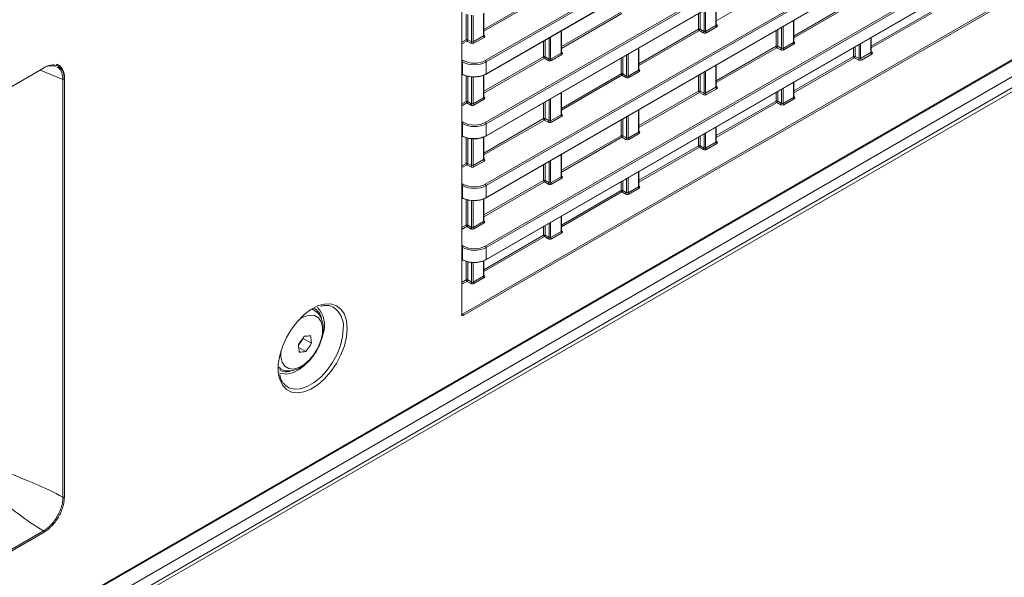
# Model space of a CAD drawing. Header units: millimetres. Extents: x 0 to 1118, y 0 to 864.
# Tile 214 of 235: x 953 to 997, y 575 to 600. Entities that reach past the tile are written whole.
import ezdxf

# ---------------------------------------------------------------- set-up
doc = ezdxf.new("R2010")
doc.units = ezdxf.units.MM

msp = doc.modelspace()

# ---------------------------------------------------------------- linework, layer by layer
at = {"color": 9, "linetype": 'Continuous', "lineweight": 0}
for p, q in [((972.402, 586.544), (972.402, 637.495)), ((893.391, 538.123), (1038.861, 622.101)), ((894.027, 537.737), (1038.401, 621.082)), ((893.924, 537.014), (1038.297, 620.359)), ((894.027, 537.242), (1038.401, 620.588)), ((973.453, 597.843), (995.42, 610.524)), ((995.455, 610.464), (973.488, 597.782)), ((973.488, 597.25), (995.455, 609.931)), ((973.453, 595.091), (995.42, 607.773)), ((995.455, 607.712), (973.488, 595.031)), ((973.488, 594.498), (995.455, 607.18)), ((973.453, 592.34), (995.42, 605.021)), ((995.455, 604.96), (973.488, 592.279)), ((973.488, 591.747), (995.455, 604.428)), ((973.453, 589.588), (995.42, 602.269)), ((995.455, 602.208), (973.488, 589.527)), ((973.488, 588.995), (995.455, 601.676)), ((986.424, 601.169), (983.73, 599.613)), ((973.389, 599.228), (976.048, 600.763)), ((976.083, 600.702), (973.389, 599.147)), ((972.438, 586.564), (996.436, 600.418)), ((996.47, 600.357), (972.472, 586.503)), ((983.185, 599.14), (983.185, 600.079)), ((983.255, 600.12), (983.255, 599.139)), ((983.715, 599.405), (983.715, 600.386)), ((987.177, 598.933), (989.837, 600.468)), ((989.871, 600.407), (987.177, 598.852)), ((972.601, 598.773), (972.601, 599.912)), ((972.671, 599.892), (972.671, 598.773)), ((972.843, 598.674), (972.843, 599.864)), ((972.913, 599.86), (972.913, 598.673)), ((973.374, 598.939), (973.374, 599.942)), ((976.836, 598.466), (979.495, 600.001)), ((979.53, 599.94), (976.836, 598.385)), ((982.942, 599.239), (982.942, 599.939)), ((983.012, 599.98), (983.012, 599.24)), ((990.624, 598.485), (993.284, 600.02)), ((993.318, 599.959), (990.624, 598.404)), ((980.283, 597.704), (982.942, 599.239)), ((983.012, 599.24), (983.185, 599.14)), ((983.255, 599.139), (983.715, 599.405)), ((983.75, 599.345), (983.289, 599.079)), ((983.73, 599.44), (983.751, 599.427)), ((986.46, 599.218), (986.46, 598.478)), ((986.632, 598.379), (986.632, 599.317)), ((986.702, 599.358), (986.702, 598.378)), ((987.163, 598.644), (987.163, 599.624)), ((972.416, 598.666), (972.601, 598.773)), ((972.671, 598.773), (972.843, 598.674)), ((972.913, 598.673), (973.374, 598.939)), ((973.409, 598.878), (972.948, 598.612)), ((973.389, 598.974), (973.41, 598.96)), ((976.29, 597.912), (976.29, 598.851)), ((976.36, 598.891), (976.36, 597.911)), ((976.821, 598.177), (976.821, 599.157)), ((982.977, 599.179), (980.283, 597.623)), ((983.149, 599.079), (982.977, 599.179)), ((986.389, 598.478), (986.389, 599.178)), ((990.61, 598.196), (990.61, 598.862)), ((972.636, 598.712), (972.416, 598.586)), ((972.808, 598.613), (972.636, 598.712)), ((976.048, 598.011), (976.048, 598.711)), ((976.118, 598.752), (976.118, 598.012)), ((980.268, 597.415), (980.268, 598.396)), ((983.73, 596.943), (986.389, 598.478)), ((986.424, 598.417), (983.73, 596.862)), ((986.596, 598.317), (986.424, 598.417)), ((986.46, 598.478), (986.632, 598.379)), ((986.702, 598.378), (987.163, 598.644)), ((987.197, 598.583), (986.736, 598.317)), ((987.177, 598.678), (987.199, 598.665)), ((989.837, 598.03), (989.837, 598.416)), ((989.907, 598.456), (989.907, 598.031)), ((990.079, 597.931), (990.079, 598.556)), ((990.149, 598.596), (990.149, 597.93)), ((973.389, 596.476), (976.048, 598.011)), ((976.083, 597.95), (973.389, 596.395)), ((976.255, 597.851), (976.083, 597.95)), ((976.118, 598.012), (976.29, 597.912)), ((976.36, 597.911), (976.821, 598.177)), ((976.856, 598.116), (976.395, 597.85)), ((976.836, 598.212), (976.857, 598.199)), ((979.495, 597.249), (979.495, 597.949)), ((979.565, 597.99), (979.565, 597.25)), ((979.737, 597.15), (979.737, 598.089)), ((979.807, 598.13), (979.807, 597.149)), ((987.177, 596.495), (989.837, 598.03)), ((989.871, 597.969), (987.177, 596.414)), ((990.043, 597.87), (989.871, 597.969)), ((989.907, 598.031), (990.079, 597.931)), ((990.149, 597.93), (990.61, 598.196)), ((990.644, 598.135), (990.184, 597.869)), ((990.624, 598.231), (990.646, 598.218)), ((901.79, 567.491), (953.81, 597.521)), ((972.416, 597.88), (972.472, 597.848)), ((972.437, 597.787), (972.416, 597.799)), ((972.437, 597.235), (972.437, 597.787)), ((973.488, 597.782), (973.488, 597.25)), ((980.283, 597.45), (980.304, 597.437)), ((983.715, 596.654), (983.715, 597.634)), ((954.663, 596.999), (953.656, 597.415)), ((972.416, 597.246), (972.437, 597.235)), ((972.601, 596.021), (972.601, 597.16)), ((972.671, 597.14), (972.671, 596.022)), ((972.843, 595.922), (972.843, 597.112)), ((972.913, 597.109), (972.913, 595.921)), ((973.374, 596.187), (973.374, 597.19)), ((976.836, 595.714), (979.495, 597.249)), ((979.53, 597.189), (976.836, 595.633)), ((979.702, 597.089), (979.53, 597.189)), ((979.565, 597.25), (979.737, 597.15)), ((979.807, 597.149), (980.268, 597.415)), ((980.303, 597.355), (979.842, 597.089)), ((982.942, 596.488), (982.942, 597.188)), ((983.012, 597.228), (983.012, 596.488)), ((983.185, 596.389), (983.185, 597.327)), ((983.255, 597.368), (983.255, 596.388)), ((954.663, 578.416), (954.663, 596.999)), ((954.727, 597.002), (954.727, 578.42)), ((983.255, 596.388), (983.715, 596.654)), ((983.75, 596.593), (983.289, 596.327)), ((983.73, 596.688), (983.751, 596.675)), ((986.702, 596.606), (986.702, 595.94)), ((987.163, 596.206), (987.163, 596.872)), ((972.913, 595.921), (973.374, 596.187)), ((973.389, 596.222), (973.41, 596.209)), ((976.36, 596.14), (976.36, 595.159)), ((976.821, 595.425), (976.821, 596.406)), ((980.283, 594.953), (982.942, 596.488)), ((982.977, 596.427), (980.283, 594.872)), ((983.149, 596.328), (982.977, 596.427)), ((983.012, 596.488), (983.185, 596.389)), ((986.389, 596.04), (986.389, 596.426)), ((986.46, 596.466), (986.46, 596.041)), ((986.632, 595.941), (986.632, 596.566)), ((986.702, 595.94), (987.163, 596.206)), ((987.197, 596.145), (986.736, 595.879)), ((987.177, 596.241), (987.199, 596.228)), ((972.416, 595.915), (972.601, 596.021)), ((972.636, 595.96), (972.416, 595.834)), ((972.808, 595.861), (972.636, 595.96)), ((972.671, 596.022), (972.843, 595.922)), ((973.409, 596.126), (972.948, 595.86)), ((976.048, 595.259), (976.048, 595.959)), ((976.118, 596), (976.118, 595.26)), ((976.29, 595.16), (976.29, 596.099)), ((983.73, 594.505), (986.389, 596.04)), ((986.424, 595.979), (983.73, 594.424)), ((986.596, 595.88), (986.424, 595.979)), ((986.46, 596.041), (986.632, 595.941)), ((973.389, 593.724), (976.048, 595.259)), ((976.118, 595.26), (976.29, 595.16)), ((976.36, 595.159), (976.821, 595.425)), ((976.856, 595.365), (976.395, 595.099)), ((976.836, 595.46), (976.857, 595.447)), ((979.737, 594.399), (979.737, 595.337)), ((979.807, 595.378), (979.807, 594.398)), ((980.268, 594.664), (980.268, 595.644)), ((972.416, 595.128), (972.472, 595.096)), ((972.437, 595.035), (972.416, 595.047)), ((972.437, 594.483), (972.437, 595.035)), ((976.083, 595.199), (973.389, 593.643)), ((973.488, 595.031), (973.488, 594.498)), ((976.255, 595.099), (976.083, 595.199)), ((979.495, 594.498), (979.495, 595.198)), ((979.565, 595.238), (979.565, 594.498)), ((983.715, 594.216), (983.715, 594.882)), ((972.416, 594.494), (972.437, 594.483)), ((972.601, 593.27), (972.601, 594.408)), ((972.671, 594.388), (972.671, 593.27)), ((973.374, 593.435), (973.374, 594.438)), ((976.836, 592.963), (979.495, 594.498)), ((979.53, 594.437), (976.836, 592.882)), ((979.702, 594.338), (979.53, 594.437)), ((979.565, 594.498), (979.737, 594.399)), ((979.807, 594.398), (980.268, 594.664)), ((980.303, 594.603), (979.842, 594.337)), ((980.283, 594.698), (980.304, 594.685)), ((982.942, 594.05), (982.942, 594.436)), ((983.012, 594.476), (983.012, 594.051)), ((983.185, 593.951), (983.185, 594.576)), ((983.255, 594.616), (983.255, 593.95)), ((972.843, 593.17), (972.843, 594.361)), ((972.913, 594.357), (972.913, 593.169)), ((980.283, 592.515), (982.942, 594.05)), ((982.977, 593.989), (980.283, 592.434)), ((983.149, 593.89), (982.977, 593.989)), ((983.012, 594.051), (983.185, 593.951)), ((983.255, 593.95), (983.715, 594.216)), ((983.75, 594.155), (983.289, 593.889)), ((983.73, 594.251), (983.751, 594.238)), ((976.821, 592.674), (976.821, 593.654)), ((972.416, 593.163), (972.601, 593.27)), ((972.636, 593.209), (972.416, 593.082)), ((972.808, 593.109), (972.636, 593.209)), ((972.671, 593.27), (972.843, 593.17)), ((972.913, 593.169), (973.374, 593.435)), ((973.409, 593.375), (972.948, 593.109)), ((973.389, 593.47), (973.41, 593.457)), ((976.048, 592.508), (976.048, 593.208)), ((976.118, 593.248), (976.118, 592.508)), ((976.29, 592.409), (976.29, 593.347)), ((976.36, 593.388), (976.36, 592.408)), ((976.36, 592.408), (976.821, 592.674)), ((976.836, 592.708), (976.857, 592.695)), ((980.268, 592.226), (980.268, 592.892)), ((972.416, 592.377), (972.472, 592.345)), ((972.437, 592.283), (972.416, 592.295)), ((972.437, 591.732), (972.437, 592.283)), ((973.389, 590.973), (976.048, 592.508)), ((976.083, 592.447), (973.389, 590.892)), ((973.488, 592.279), (973.488, 591.747)), ((976.255, 592.348), (976.083, 592.447)), ((976.118, 592.508), (976.29, 592.409)), ((976.856, 592.613), (976.395, 592.347)), ((979.495, 592.06), (979.495, 592.446)), ((979.565, 592.486), (979.565, 592.061)), ((979.737, 591.961), (979.737, 592.586)), ((979.807, 592.626), (979.807, 591.96)), ((979.807, 591.96), (980.268, 592.226)), ((980.283, 592.261), (980.304, 592.248)), ((976.836, 590.525), (979.495, 592.06)), ((979.53, 591.999), (976.836, 590.444)), ((979.702, 591.9), (979.53, 591.999)), ((979.565, 592.061), (979.737, 591.961)), ((980.303, 592.165), (979.842, 591.899)), ((972.416, 591.742), (972.437, 591.732)), ((972.601, 590.518), (972.601, 591.657)), ((972.671, 591.637), (972.671, 590.518)), ((972.843, 590.419), (972.843, 591.609)), ((972.913, 591.605), (972.913, 590.418)), ((973.374, 590.684), (973.374, 591.686)), ((976.821, 590.236), (976.821, 590.902)), ((972.416, 590.411), (972.601, 590.518)), ((972.636, 590.457), (972.416, 590.33)), ((972.808, 590.358), (972.636, 590.457)), ((972.671, 590.518), (972.843, 590.419)), ((972.913, 590.418), (973.374, 590.684)), ((973.409, 590.623), (972.948, 590.357)), ((973.389, 590.718), (973.41, 590.705)), ((976.048, 590.07), (976.048, 590.456)), ((976.118, 590.496), (976.118, 590.071)), ((976.29, 589.971), (976.29, 590.596)), ((976.36, 590.636), (976.36, 589.97)), ((973.389, 588.535), (976.048, 590.07)), ((976.083, 590.01), (973.389, 588.454)), ((976.255, 589.91), (976.083, 590.01)), ((976.118, 590.071), (976.29, 589.971)), ((976.36, 589.97), (976.821, 590.236)), ((976.856, 590.175), (976.395, 589.909)), ((976.836, 590.271), (976.857, 590.258)), ((972.416, 589.625), (972.472, 589.593)), ((972.437, 589.532), (972.416, 589.543)), ((972.437, 588.98), (972.437, 589.532)), ((973.488, 589.527), (973.488, 588.995)), ((972.416, 588.991), (972.437, 588.98)), ((972.601, 588.08), (972.601, 588.905)), ((972.671, 588.885), (972.671, 588.081)), ((972.843, 587.981), (972.843, 588.857)), ((972.913, 588.853), (972.913, 587.98)), ((973.374, 588.246), (973.374, 588.935)), ((973.389, 588.281), (973.41, 588.268)), ((972.416, 587.974), (972.601, 588.08)), ((972.636, 588.02), (972.416, 587.893)), ((972.808, 587.92), (972.636, 588.02)), ((972.671, 588.081), (972.843, 587.981)), ((972.913, 587.98), (973.374, 588.246)), ((973.409, 588.185), (972.948, 587.919)), ((965.716, 586.779), (965.862, 586.718)), ((972.416, 586.578), (972.438, 586.564)), ((964.336, 584.135), (964.237, 584.216)), ((901.747, 546.867), (953.795, 576.913)), ((953.824, 576.856), (901.777, 546.81))]:
    msp.add_line(p, q, dxfattribs=at)
at = {"color": 7, "linetype": 'Continuous', "lineweight": 15}
for p, q in [((972.416, 586.565), (972.416, 637.515)), ((893.365, 538.066), (1038.835, 622.044)), ((893.6, 536.827), (1037.974, 620.172)), ((973.478, 597.227), (995.445, 609.909)), ((973.478, 594.476), (995.445, 607.157)), ((973.478, 591.724), (995.445, 604.405)), ((973.478, 588.972), (995.445, 601.653)), ((983.73, 599.426), (983.73, 600.394)), ((973.389, 598.96), (973.389, 599.948)), ((987.177, 598.665), (987.177, 599.632)), ((976.836, 598.198), (976.836, 599.166)), ((990.624, 598.217), (990.624, 598.871)), ((980.283, 597.436), (980.283, 598.404)), ((901.78, 567.468), (953.8, 597.499)), ((983.73, 596.675), (983.73, 597.642)), ((972.416, 597.229), (972.448, 597.212)), ((973.389, 596.208), (973.389, 597.196)), ((987.177, 596.227), (987.177, 596.881)), ((976.836, 595.446), (976.836, 596.414)), ((980.283, 594.685), (980.283, 595.652)), ((983.73, 594.237), (983.73, 594.891)), ((972.416, 594.477), (972.448, 594.46)), ((973.389, 593.456), (973.389, 594.445)), ((976.836, 592.695), (976.836, 593.662)), ((980.283, 592.247), (980.283, 592.901)), ((972.416, 591.725), (972.448, 591.708)), ((973.389, 590.705), (973.389, 591.693)), ((976.836, 590.257), (976.836, 590.911)), ((972.416, 588.973), (972.448, 588.957)), ((973.389, 588.267), (973.389, 588.941)), ((965.85, 586.725), (965.736, 586.791)), ((965.141, 585.178), (965.347, 585.476)), ((965.347, 585.476), (965.344, 585.507)), ((965.718, 585.262), (965.347, 585.476)), ((965.465, 584.897), (965.155, 585.075)), ((964.236, 584.193), (964.35, 584.127)), ((964.587, 583.364), (964.649, 583.322))]:
    msp.add_line(p, q, dxfattribs=at)
at = {"color": 7, "linetype": 'Continuous', "lineweight": 15, "flags": 128}
for points in [[(954.32, 597.585), (954.253, 597.615), (953.981, 597.589), (953.91, 597.563), (953.778, 597.499), (953.778, 597.499), (953.778, 597.499)], [(964.269, 583.803), (964.243, 583.976), (964.243, 584.335), (964.306, 584.723), (964.429, 585.123), (964.606, 585.52), (964.832, 585.898), (965.095, 586.24), (965.387, 586.533), (965.694, 586.765), (966.005, 586.926), (966.198, 586.988)], [(965.437, 584.312), (965.167, 584.099), (964.89, 583.956), (964.624, 583.893), (964.384, 583.913), (964.299, 583.943)]]:
    msp.add_lwpolyline(points, dxfattribs=at)
at = {"color": 9, "linetype": 'Continuous', "lineweight": 0, "flags": 128}
for points in [[(966.198, 586.988), (966.306, 587.01), (966.585, 587.013), (966.831, 586.935), (967.033, 586.779), (967.184, 586.553), (967.277, 586.264), (967.308, 585.925)], [(964.357, 584.913), (964.358, 584.656), (964.418, 584.419), (964.538, 584.243), (964.708, 584.141), (964.918, 584.119), (965.152, 584.179), (965.395, 584.317), (965.631, 584.523), (965.843, 584.784), (966.017, 585.081), (966.14, 585.394), (966.205, 585.702), (966.208, 585.984), (966.147, 586.221), (966.027, 586.397), (965.857, 586.499), (965.648, 586.521), (965.413, 586.461), (965.172, 586.325)], [(967.308, 585.925), (967.277, 585.549), (967.184, 585.153), (967.033, 584.752), (966.831, 584.363), (966.585, 584.001), (966.306, 583.682), (966.005, 583.418), (965.694, 583.221), (965.387, 583.098), (965.095, 583.054), (964.832, 583.092), (964.606, 583.209), (964.429, 583.401), (964.306, 583.66), (964.269, 583.803)], [(964.649, 583.322), (964.716, 583.286), (964.961, 583.222), (965.238, 583.239), (965.534, 583.338), (965.837, 583.512), (966.133, 583.756), (966.409, 584.058), (966.654, 584.405), (966.857, 584.781), (967.008, 585.171), (967.102, 585.558), (967.133, 585.924)]]:
    msp.add_lwpolyline(points, dxfattribs=at)
at = {"color": 9, "linetype": 'Continuous', "lineweight": 0}
for centre, radius, start, end in [((982.978, 599.171), 0.077, 63.2338, 117.3435), ((983.019, 599.243), 0.077, 182.6523, 236.7703), ((982.933, 599.245), 0.0793, 303.5222, 356.4778), ((983.792, 599.409), 0.077, 182.6523, 236.7703), ((983.736, 599.45), 0.0278, 257.8973, 303.5269), ((972.636, 598.705), 0.077, 63.2338, 117.3435), ((972.678, 598.777), 0.077, 182.6523, 236.7703), ((972.592, 598.778), 0.0793, 303.5222, 356.4778), ((973.451, 598.943), 0.077, 182.6523, 236.7703), ((973.395, 598.984), 0.0278, 257.7331, 303.5435), ((983.105, 599.145), 0.0793, 303.5222, 356.4778), ((983.332, 599.143), 0.077, 182.6523, 236.7703), ((972.764, 598.679), 0.0793, 303.5222, 356.4778), ((972.99, 598.676), 0.077, 182.6523, 236.7703), ((986.425, 598.409), 0.077, 63.2338, 117.3435), ((986.466, 598.481), 0.077, 182.6523, 236.7703), ((986.38, 598.483), 0.0793, 303.5222, 356.4778), ((986.553, 598.384), 0.0793, 303.5222, 356.4778), ((986.779, 598.381), 0.077, 182.6523, 236.7703), ((987.24, 598.647), 0.077, 182.6523, 236.7703), ((987.183, 598.688), 0.0278, 257.8973, 303.5269), ((976.083, 597.943), 0.077, 63.2338, 117.3435), ((976.125, 598.015), 0.077, 182.6523, 236.7703), ((976.039, 598.016), 0.0793, 303.5222, 356.4778), ((976.211, 597.917), 0.0793, 303.5222, 356.4778), ((976.437, 597.915), 0.077, 182.6523, 236.7703), ((976.898, 598.181), 0.077, 182.6523, 236.7703), ((976.842, 598.222), 0.0278, 257.7331, 303.5435), ((989.872, 597.962), 0.077, 63.2338, 117.3435), ((989.914, 598.034), 0.077, 182.6523, 236.7703), ((989.828, 598.036), 0.0793, 303.5222, 356.4778), ((990, 597.936), 0.0793, 303.5222, 356.4778), ((990.226, 597.934), 0.077, 182.6523, 236.7703), ((990.687, 598.2), 0.077, 182.6523, 236.7703), ((990.63, 598.241), 0.0278, 257.8973, 303.5269), ((953.786, 597.519), 0.0242, 304.4111, 6.9011), ((972.516, 597.782), 0.0793, 123.5222, 176.4778), ((973.411, 597.779), 0.077, 2.6523, 56.7703), ((972.461, 597.232), 0.0244, 173.4853, 237.3279), ((973.464, 597.247), 0.024, 304.1262, 7.186), ((979.531, 597.181), 0.077, 63.2338, 117.3435), ((979.572, 597.253), 0.077, 182.6523, 236.7703), ((979.486, 597.255), 0.0793, 303.5222, 356.4778), ((979.658, 597.155), 0.0793, 303.5222, 356.4778), ((979.884, 597.153), 0.077, 182.6523, 236.7703), ((980.345, 597.419), 0.077, 182.6523, 236.7703), ((980.289, 597.46), 0.0278, 257.7331, 303.5435), ((954.691, 597.072), 0.0782, 248.6939, 297.0888), ((983.792, 596.657), 0.077, 182.6523, 236.7703), ((983.736, 596.698), 0.0278, 257.8973, 303.5269), ((973.451, 596.191), 0.077, 182.6523, 236.7703), ((973.395, 596.232), 0.0278, 257.7331, 303.5435), ((982.978, 596.419), 0.077, 63.2338, 117.3435), ((983.019, 596.491), 0.077, 182.6523, 236.7703), ((982.933, 596.493), 0.0793, 303.5222, 356.4778), ((983.105, 596.394), 0.0793, 303.5222, 356.4778), ((983.332, 596.391), 0.077, 182.6523, 236.7703), ((987.24, 596.21), 0.077, 182.6523, 236.7703), ((987.183, 596.251), 0.0278, 257.8973, 303.5269), ((972.636, 595.953), 0.077, 63.2338, 117.3435), ((972.678, 596.025), 0.077, 182.6523, 236.7703), ((972.592, 596.026), 0.0793, 303.5222, 356.4778), ((972.764, 595.927), 0.0793, 303.5222, 356.4778), ((972.99, 595.925), 0.077, 182.6523, 236.7703), ((986.425, 595.972), 0.077, 63.2338, 117.3435), ((986.466, 596.044), 0.077, 182.6523, 236.7703), ((986.38, 596.046), 0.0793, 303.5222, 356.4778), ((986.553, 595.946), 0.0793, 303.5222, 356.4778), ((986.779, 595.944), 0.077, 182.6523, 236.7703), ((976.083, 595.191), 0.077, 63.2338, 117.3435), ((976.125, 595.263), 0.077, 182.6523, 236.7703), ((976.039, 595.265), 0.0793, 303.5222, 356.4778), ((976.898, 595.429), 0.077, 182.6523, 236.7703), ((976.842, 595.47), 0.0278, 257.7331, 303.5435), ((972.516, 595.03), 0.0793, 123.5222, 176.4778), ((973.411, 595.027), 0.077, 2.6523, 56.7703), ((976.211, 595.165), 0.0793, 303.5222, 356.4778), ((976.437, 595.163), 0.077, 182.6523, 236.7703), ((972.461, 594.481), 0.0244, 173.4853, 237.3279), ((973.464, 594.495), 0.024, 304.1262, 7.186), ((979.531, 594.429), 0.077, 63.2338, 117.3435), ((979.572, 594.501), 0.077, 182.6523, 236.7703), ((979.486, 594.503), 0.0793, 303.5222, 356.4778), ((979.658, 594.404), 0.0793, 303.5222, 356.4778), ((979.884, 594.401), 0.077, 182.6523, 236.7703), ((980.345, 594.667), 0.077, 182.6523, 236.7703), ((980.289, 594.708), 0.0278, 257.7331, 303.5435), ((982.978, 593.982), 0.077, 63.2338, 117.3435), ((983.019, 594.054), 0.077, 182.6523, 236.7703), ((982.933, 594.056), 0.0793, 303.5222, 356.4778), ((983.105, 593.956), 0.0793, 303.5222, 356.4778), ((983.332, 593.954), 0.077, 182.6523, 236.7703), ((983.792, 594.22), 0.077, 182.6523, 236.7703), ((983.736, 594.261), 0.0278, 257.8973, 303.5269), ((972.636, 593.201), 0.077, 63.2338, 117.3435), ((972.678, 593.273), 0.077, 182.6523, 236.7703), ((972.592, 593.275), 0.0793, 303.5222, 356.4778), ((972.764, 593.175), 0.0793, 303.5222, 356.4778), ((972.99, 593.173), 0.077, 182.6523, 236.7703), ((973.451, 593.439), 0.077, 182.6523, 236.7703), ((973.395, 593.48), 0.0278, 257.7331, 303.5435), ((976.898, 592.677), 0.077, 182.6523, 236.7703), ((976.842, 592.718), 0.0278, 257.7331, 303.5435), ((972.516, 592.279), 0.0793, 123.5222, 176.4778), ((973.411, 592.275), 0.077, 2.6523, 56.7703), ((976.083, 592.439), 0.077, 63.2338, 117.3435), ((976.125, 592.511), 0.077, 182.6523, 236.7703), ((976.039, 592.513), 0.0793, 303.5222, 356.4778), ((976.211, 592.414), 0.0793, 303.5222, 356.4778), ((976.437, 592.411), 0.077, 182.6523, 236.7703), ((980.345, 592.23), 0.077, 182.6523, 236.7703), ((980.289, 592.271), 0.0278, 257.8973, 303.5269), ((979.531, 591.992), 0.077, 63.2338, 117.3435), ((979.572, 592.064), 0.077, 182.6523, 236.7703), ((979.486, 592.066), 0.0793, 303.5222, 356.4778), ((979.658, 591.966), 0.0793, 303.5222, 356.4778), ((979.884, 591.964), 0.077, 182.6523, 236.7703), ((972.461, 591.729), 0.0244, 173.4853, 237.3279), ((973.464, 591.744), 0.024, 304.1262, 7.186), ((972.636, 590.449), 0.077, 63.2338, 117.3435), ((972.678, 590.521), 0.077, 182.6523, 236.7703), ((972.592, 590.523), 0.0793, 303.5222, 356.4778), ((973.451, 590.687), 0.077, 182.6523, 236.7703), ((973.395, 590.728), 0.0278, 257.7331, 303.5435), ((972.764, 590.424), 0.0793, 303.5222, 356.4778), ((972.99, 590.421), 0.077, 182.6523, 236.7703), ((976.083, 590.002), 0.077, 63.2338, 117.3435), ((976.125, 590.074), 0.077, 182.6523, 236.7703), ((976.039, 590.076), 0.0793, 303.5222, 356.4778), ((976.898, 590.24), 0.077, 182.6523, 236.7703), ((976.842, 590.281), 0.0278, 257.7331, 303.5435), ((972.516, 589.527), 0.0793, 123.5222, 176.4778), ((973.411, 589.524), 0.077, 2.6523, 56.7703), ((976.211, 589.976), 0.0793, 303.5222, 356.4778), ((976.437, 589.974), 0.077, 182.6523, 236.7703), ((972.461, 588.977), 0.0244, 173.4853, 237.3279), ((973.464, 588.992), 0.024, 304.1262, 7.186), ((973.395, 588.291), 0.0278, 257.7331, 303.5435), ((972.636, 588.012), 0.077, 63.2338, 117.3435), ((972.678, 588.084), 0.077, 182.6523, 236.7703), ((972.592, 588.086), 0.0793, 303.5222, 356.4778), ((972.764, 587.986), 0.0793, 303.5222, 356.4778), ((972.99, 587.984), 0.077, 182.6523, 236.7703), ((973.451, 588.25), 0.077, 182.6523, 236.7703), ((966.134, 586.033), 1.005, 353.779, 57.3032), ((972.392, 586.566), 0.024, 292.8092, 355.8707), ((972.395, 586.5), 0.077, 2.6523, 56.7703), ((954.691, 578.489), 0.0782, 248.6939, 297.0888), ((953.746, 576.852), 0.0782, 2.9073, 51.3092)]:
    msp.add_arc(centre, radius, start, end, dxfattribs=at)
at = {"color": 7, "linetype": 'Continuous', "lineweight": 15}
for centre, radius, start, end in [((972.457, 597.235), 0.0247, 247.0348, 306.3981), ((973.467, 597.25), 0.0248, 235.3959, 294.6398), ((972.457, 594.483), 0.0247, 247.0348, 306.3981), ((973.467, 594.498), 0.0248, 235.3959, 294.6398), ((972.457, 591.731), 0.0247, 247.0348, 306.3981), ((973.467, 591.746), 0.0248, 235.3959, 294.6398), ((972.457, 588.979), 0.0247, 247.0348, 306.3981), ((973.467, 588.995), 0.0248, 235.3959, 294.6398), ((965.541, 586.244), 0.643, 10.6386, 65.8209), ((965.168, 586.075), 1.133, 340.2044, 43.9427), ((961.397, 588.068), 4.705, 322.6234, 328.0386), ((961.718, 584.655), 3.463, 3.5766, 9.2492), ((965.231, 589.112), 3.538, 272.5434, 277.2769), ((961.726, 587.753), 4.705, 322.6234, 328.0386), ((962.262, 585.046), 3.463, 3.5766, 9.2492), ((965.017, 588.406), 3.538, 272.5434, 277.2769), ((964.606, 584.652), 0.659, 242.7121, 283.5624)]:
    msp.add_arc(centre, radius, start, end, dxfattribs=at)
at = {"color": 9, "linetype": 'Continuous', "lineweight": 0}
for centre, major_axis, ratio, start_param, end_param in [((983.68, 599.427), (0.05, -0.0016), 0.597067, 5.516493, 6.301891), ((983.679, 599.387), (0.1, -0.0015), 0.587275, 5.506822, 7.060165), ((973.339, 598.961), (0.05, -0.0016), 0.597067, 5.516493, 6.301891), ((973.338, 598.92), (0.1, -0.0015), 0.587275, 5.506822, 7.060165), ((983.219, 599.121), (0.1, -0.0015), 0.587275, 3.953479, 5.506822), ((983.219, 599.161), (0.05, -0.0016), 0.597067, 3.96315, 5.516493), ((972.877, 598.654), (0.1, -0.0015), 0.587275, 3.953479, 5.506822), ((972.878, 598.695), (0.05, -0.0016), 0.597067, 3.96315, 5.516493), ((986.666, 598.4), (0.05, -0.0016), 0.597067, 3.96315, 5.516493), ((987.127, 598.666), (0.05, -0.0016), 0.597067, 5.516493, 6.301891), ((987.127, 598.625), (0.1, -0.0015), 0.587275, 5.506822, 7.060165), ((976.325, 597.933), (0.05, -0.0016), 0.597067, 3.96315, 5.516493), ((976.786, 598.199), (0.05, -0.0016), 0.597067, 5.516493, 6.301891), ((976.785, 598.159), (0.1, -0.0015), 0.587275, 5.506822, 7.060165), ((986.666, 598.359), (0.1, -0.0015), 0.587275, 3.953479, 5.506822), ((990.114, 597.952), (0.05, -0.0016), 0.597067, 3.96315, 5.516493), ((990.574, 598.218), (0.05, -0.0016), 0.597067, 5.516493, 6.301891), ((990.574, 598.178), (0.1, -0.0015), 0.587275, 5.506822, 7.060165), ((972.958, 598.098), (0.75, -0.011), 0.586615, 3.952857, 5.5062), ((972.958, 598.139), (0.7, -0.011), 0.587275, 3.953479, 5.506822), ((976.324, 597.893), (0.1, -0.0015), 0.587275, 3.953479, 5.506822), ((990.113, 597.912), (0.1, -0.0015), 0.587275, 3.953479, 5.506822), ((979.771, 597.131), (0.1, -0.0015), 0.587275, 3.953479, 5.506822), ((979.772, 597.171), (0.05, -0.0016), 0.597067, 3.96315, 5.516493), ((980.233, 597.437), (0.05, -0.0016), 0.597067, 5.516493, 6.301891), ((980.232, 597.397), (0.1, -0.0015), 0.587275, 5.506822, 7.060165), ((983.68, 596.676), (0.05, -0.0016), 0.597067, 5.516493, 6.301891), ((983.679, 596.635), (0.1, -0.0015), 0.587275, 5.506822, 7.060165), ((973.339, 596.209), (0.05, -0.0016), 0.597067, 5.516493, 6.301891), ((973.338, 596.169), (0.1, -0.0015), 0.587275, 5.506822, 7.060165), ((983.219, 596.369), (0.1, -0.0015), 0.587275, 3.953479, 5.506822), ((983.219, 596.41), (0.05, -0.0016), 0.597067, 3.96315, 5.516493), ((987.127, 596.228), (0.05, -0.0016), 0.597067, 5.516493, 6.301891), ((987.127, 596.188), (0.1, -0.0015), 0.587275, 5.506822, 7.060165), ((972.877, 595.903), (0.1, -0.0015), 0.587275, 3.953479, 5.506822), ((972.878, 595.943), (0.05, -0.0016), 0.597067, 3.96315, 5.516493), ((986.666, 595.922), (0.1, -0.0015), 0.587275, 3.953479, 5.506822), ((986.666, 595.962), (0.05, -0.0016), 0.597067, 3.96315, 5.516493), ((976.786, 595.447), (0.05, -0.0016), 0.597067, 5.516493, 6.301891), ((976.785, 595.407), (0.1, -0.0015), 0.587275, 5.506822, 7.060165), ((972.958, 595.347), (0.75, -0.011), 0.586615, 3.952857, 5.5062), ((972.958, 595.387), (0.7, -0.011), 0.587275, 3.953479, 5.506822), ((976.324, 595.141), (0.1, -0.0015), 0.587275, 3.953479, 5.506822), ((976.325, 595.181), (0.05, -0.0016), 0.597067, 3.96315, 5.516493), ((979.772, 594.42), (0.05, -0.0016), 0.597067, 3.96315, 5.516493), ((980.233, 594.686), (0.05, -0.0016), 0.597067, 5.516493, 6.301891), ((980.232, 594.645), (0.1, -0.0015), 0.587275, 5.506822, 7.060165), ((979.771, 594.379), (0.1, -0.0015), 0.587275, 3.953479, 5.506822), ((983.219, 593.972), (0.05, -0.0016), 0.597067, 3.96315, 5.516493), ((983.68, 594.238), (0.05, -0.0016), 0.597067, 5.516493, 6.301891), ((983.679, 594.198), (0.1, -0.0015), 0.587275, 5.506822, 7.060165), ((983.219, 593.932), (0.1, -0.0015), 0.587275, 3.953479, 5.506822), ((972.877, 593.151), (0.1, -0.0015), 0.587275, 3.953479, 5.506822), ((972.878, 593.191), (0.05, -0.0016), 0.597067, 3.96315, 5.516493), ((973.339, 593.457), (0.05, -0.0016), 0.597067, 5.516493, 6.301891), ((973.338, 593.417), (0.1, -0.0015), 0.587275, 5.506822, 7.060165), ((976.786, 592.696), (0.05, -0.0016), 0.597067, 5.516493, 6.301891), ((976.785, 592.655), (0.1, -0.0015), 0.587275, 5.506822, 7.060165), ((972.958, 592.595), (0.75, -0.011), 0.586615, 3.952857, 5.5062), ((972.958, 592.635), (0.7, -0.011), 0.587275, 3.953479, 5.506822), ((976.324, 592.389), (0.1, -0.0015), 0.587275, 3.953479, 5.506822), ((976.325, 592.43), (0.05, -0.0016), 0.597067, 3.96315, 5.516493), ((980.233, 592.248), (0.05, -0.0016), 0.597067, 5.516493, 6.301891), ((980.232, 592.208), (0.1, -0.0015), 0.587275, 5.506822, 7.060165), ((979.771, 591.942), (0.1, -0.0015), 0.587275, 3.953479, 5.506822), ((979.772, 591.982), (0.05, -0.0016), 0.597067, 3.96315, 5.516493), ((973.339, 590.706), (0.05, -0.0016), 0.597067, 5.516493, 6.301891), ((973.338, 590.665), (0.1, -0.0015), 0.587275, 5.506822, 7.060165), ((972.877, 590.399), (0.1, -0.0015), 0.587275, 3.953479, 5.506822), ((972.878, 590.44), (0.05, -0.0016), 0.597067, 3.96315, 5.516493), ((976.786, 590.258), (0.05, -0.0016), 0.597067, 5.516493, 6.301891), ((976.785, 590.218), (0.1, -0.0015), 0.587275, 5.506822, 7.060165), ((972.958, 589.884), (0.7, -0.011), 0.587275, 3.953479, 5.506822), ((976.324, 589.952), (0.1, -0.0015), 0.587275, 3.953479, 5.506822), ((976.325, 589.992), (0.05, -0.0016), 0.597067, 3.96315, 5.516493), ((972.958, 589.843), (0.75, -0.011), 0.586615, 3.952857, 5.5062), ((973.339, 588.268), (0.05, -0.0016), 0.597067, 5.516493, 6.301891), ((973.338, 588.228), (0.1, -0.0015), 0.587275, 5.506822, 7.060165), ((972.877, 587.962), (0.1, -0.0015), 0.587275, 3.953479, 5.506822), ((972.878, 588.002), (0.05, -0.0016), 0.597067, 3.96315, 5.516493), ((972.472, 586.585), (0.05, 0.0866), 0.577206, 2.356266, 3.926757), ((972.437, 586.606), (0.0237, 0.0441), 0.576503, 3.094798, 3.909372)]:
    msp.add_ellipse(centre, major_axis=major_axis, ratio=ratio, start_param=start_param, end_param=end_param, dxfattribs=at)
at = {"color": 7, "linetype": 'Continuous', "lineweight": 15}
for centre, major_axis, ratio, start_param, end_param in [((972.958, 597.546), (0.75, 0.01), 0.567807, 3.936562, 5.489905), ((972.958, 597.505), (0.7, 0.01), 0.567125, 3.936018, 5.489361), ((972.958, 594.795), (0.75, 0.01), 0.567807, 3.936562, 5.489905), ((972.958, 594.753), (0.7, 0.01), 0.567125, 3.936018, 5.489361), ((972.958, 592.043), (0.75, 0.01), 0.567807, 3.936562, 5.489905), ((972.958, 592.002), (0.7, 0.01), 0.567125, 3.936018, 5.489361), ((972.958, 589.291), (0.75, 0.01), 0.567807, 3.936562, 5.489905), ((972.958, 589.25), (0.7, 0.01), 0.567125, 3.936018, 5.489361)]:
    msp.add_ellipse(centre, major_axis=major_axis, ratio=ratio, start_param=start_param, end_param=end_param, dxfattribs=at)
for points, knots in [([(983.731, 599.421), (983.731, 599.421), (983.732, 599.42), (983.73, 599.425), (983.73, 599.426), (983.73, 599.426)], [0, 0, 0, 0, 0.251447, 0.972188, 1, 1, 1, 1]), ([(973.39, 598.954), (973.39, 598.954), (973.39, 598.954), (973.388, 598.958), (973.389, 598.96), (973.389, 598.96)], [0, 0, 0, 0, 0.251447, 0.972188, 1, 1, 1, 1]), ([(987.178, 598.659), (987.178, 598.659), (987.179, 598.658), (987.177, 598.663), (987.177, 598.664), (987.177, 598.664)], [0, 0, 0, 0, 0.251447, 0.972188, 1, 1, 1, 1]), ([(976.837, 598.193), (976.837, 598.192), (976.837, 598.192), (976.835, 598.196), (976.836, 598.198), (976.836, 598.198)], [0, 0, 0, 0, 0.251447, 0.972188, 1, 1, 1, 1]), ([(990.625, 598.212), (990.625, 598.211), (990.626, 598.211), (990.624, 598.215), (990.624, 598.217), (990.624, 598.217)], [0, 0, 0, 0, 0.251158, 0.971068, 1, 1, 1, 1]), ([(954.738, 597.045), (954.738, 597.075), (954.738, 597.189), (954.693, 597.37), (954.588, 597.551), (954.471, 597.658), (954.387, 597.677), (954.369, 597.681)], [0, 0, 0, 0, 0.096982, 0.362862, 0.646325, 0.925258, 1, 1, 1, 1]), ([(954.663, 596.999), (954.663, 596.999), (954.663, 597.111), (954.627, 597.313), (954.525, 597.502), (954.425, 597.54), (954.399, 597.549)], [0, 0, 0, 0, 0.000016, 0.429312, 0.857963, 1, 1, 1, 1]), ([(980.284, 597.431), (980.284, 597.431), (980.284, 597.43), (980.283, 597.435), (980.283, 597.436), (980.283, 597.436)], [0, 0, 0, 0, 0.251447, 0.972188, 1, 1, 1, 1]), ([(983.731, 596.669), (983.731, 596.669), (983.732, 596.668), (983.73, 596.673), (983.73, 596.674), (983.73, 596.674)], [0, 0, 0, 0, 0.251447, 0.972188, 1, 1, 1, 1]), ([(973.39, 596.203), (973.39, 596.202), (973.39, 596.202), (973.388, 596.206), (973.389, 596.208), (973.389, 596.208)], [0, 0, 0, 0, 0.251447, 0.972188, 1, 1, 1, 1]), ([(987.178, 596.222), (987.178, 596.221), (987.179, 596.221), (987.177, 596.225), (987.177, 596.227), (987.177, 596.227)], [0, 0, 0, 0, 0.251158, 0.971068, 1, 1, 1, 1]), ([(976.837, 595.441), (976.837, 595.441), (976.837, 595.44), (976.835, 595.445), (976.836, 595.446), (976.836, 595.446)], [0, 0, 0, 0, 0.251447, 0.972188, 1, 1, 1, 1]), ([(980.284, 594.679), (980.284, 594.679), (980.284, 594.678), (980.283, 594.683), (980.283, 594.684), (980.283, 594.684)], [0, 0, 0, 0, 0.251447, 0.972188, 1, 1, 1, 1]), ([(983.731, 594.232), (983.731, 594.232), (983.732, 594.231), (983.73, 594.235), (983.73, 594.237), (983.73, 594.237)], [0, 0, 0, 0, 0.251158, 0.971068, 1, 1, 1, 1]), ([(973.39, 593.451), (973.39, 593.451), (973.39, 593.45), (973.388, 593.455), (973.389, 593.456), (973.389, 593.456)], [0, 0, 0, 0, 0.251447, 0.972188, 1, 1, 1, 1]), ([(976.837, 592.689), (976.837, 592.689), (976.837, 592.688), (976.835, 592.693), (976.836, 592.694), (976.836, 592.694)], [0, 0, 0, 0, 0.251447, 0.972188, 1, 1, 1, 1]), ([(980.284, 592.242), (980.284, 592.242), (980.284, 592.241), (980.283, 592.245), (980.283, 592.247), (980.283, 592.247)], [0, 0, 0, 0, 0.251158, 0.971068, 1, 1, 1, 1]), ([(973.39, 590.699), (973.39, 590.699), (973.39, 590.698), (973.388, 590.703), (973.389, 590.704), (973.389, 590.704)], [0, 0, 0, 0, 0.251447, 0.972188, 1, 1, 1, 1]), ([(976.837, 590.252), (976.837, 590.252), (976.837, 590.251), (976.835, 590.255), (976.836, 590.257), (976.836, 590.257)], [0, 0, 0, 0, 0.251158, 0.971068, 1, 1, 1, 1]), ([(973.39, 588.262), (973.39, 588.262), (973.39, 588.261), (973.388, 588.265), (973.389, 588.267), (973.389, 588.267)], [0, 0, 0, 0, 0.251158, 0.971068, 1, 1, 1, 1]), ([(966.136, 586.911), (966.198, 586.925), (966.345, 586.959), (966.528, 586.944), (966.632, 586.892), (966.676, 586.871)], [0, 0, 0, 0, 0.29668, 0.705721, 1, 1, 1, 1]), ([(966.024, 585.087), (966.055, 585.149), (966.138, 585.315), (966.215, 585.598), (966.252, 585.915), (966.224, 586.202), (966.133, 586.441), (966.013, 586.616), (965.904, 586.681), (965.861, 586.706)], [0, 0, 0, 0, 0.101308, 0.268574, 0.437961, 0.610431, 0.761581, 0.904468, 1, 1, 1, 1]), ([(972.417, 586.557), (972.417, 586.558), (972.417, 586.558), (972.416, 586.563), (972.416, 586.565)], [0, 0, 0, 0, 0.596821, 1, 1, 1, 1]), ([(964.334, 584.142), (964.344, 584.134), (964.414, 584.077), (964.583, 584.035), (964.819, 584.028), (965.066, 584.094), (965.316, 584.225), (965.562, 584.421), (965.783, 584.673), (965.942, 584.901), (966.006, 585.046), (966.024, 585.087)], [0, 0, 0, 0, 0.020605, 0.14423, 0.265974, 0.392327, 0.526536, 0.665904, 0.8059, 0.945445, 1, 1, 1, 1]), ([(964.596, 583.362), (964.546, 583.407), (964.443, 583.501), (964.347, 583.683), (964.319, 583.831), (964.31, 583.881)], [0, 0, 0, 0, 0.380165, 0.789822, 1, 1, 1, 1])]:
    msp.add_open_spline(points, degree=3, knots=knots, dxfattribs=at)
at = {"color": 9, "linetype": 'Continuous', "lineweight": 0}
for points, knots in [([(953.81, 597.521), (953.871, 597.556), (953.93, 597.584), (954.048, 597.625), (954.106, 597.639), (954.216, 597.65), (954.269, 597.649), (954.369, 597.63), (954.415, 597.614), (954.5, 597.566), (954.539, 597.535), (954.605, 597.459), (954.634, 597.415), (954.668, 597.34), (954.679, 597.313), (954.696, 597.257), (954.703, 597.227), (954.721, 597.137), (954.727, 597.072), (954.727, 597.002)], [0, 0, 0, 0, 0.125, 0.125, 0.25, 0.25, 0.375, 0.375, 0.5, 0.5, 0.625, 0.625, 0.75, 0.75, 0.8125, 0.8125, 0.875, 0.875, 1, 1, 1, 1]), ([(949.802, 580.623), (949.852, 580.594), (949.901, 580.565), (950, 580.509), (950.15, 580.426), (950.5, 580.243), (951.206, 579.909), (952.637, 579.332), (953.866, 578.853), (954.663, 578.416)], [0, 0, 0, 0, 0.03125, 0.03125, 0.0625, 0.125, 0.25, 0.5, 1, 1, 1, 1]), ([(949.454, 580.02), (949.503, 579.991), (949.553, 579.962), (949.651, 579.904), (949.798, 579.816), (950.132, 579.605), (950.774, 579.16), (951.989, 578.21), (953.018, 577.385), (953.795, 576.913)], [0, 0, 0, 0, 0.03125, 0.03125, 0.0625, 0.125, 0.25, 0.5, 1, 1, 1, 1]), ([(953.795, 576.913), (953.809, 576.921), (953.824, 576.93), (953.852, 576.948), (953.866, 576.957), (953.909, 576.986), (953.937, 577.007), (953.993, 577.051), (954.021, 577.075), (954.075, 577.125), (954.103, 577.152), (954.182, 577.235), (954.232, 577.294), (954.327, 577.421), (954.372, 577.489), (954.452, 577.628), (954.488, 577.699), (954.551, 577.845), (954.577, 577.919), (954.62, 578.065), (954.636, 578.138), (954.652, 578.245), (954.656, 578.28), (954.66, 578.332), (954.661, 578.349), (954.663, 578.383), (954.663, 578.4), (954.663, 578.416)], [0, 0, 0, 0, 0.03125, 0.03125, 0.0625, 0.0625, 0.125, 0.125, 0.1875, 0.1875, 0.25, 0.25, 0.375, 0.375, 0.5, 0.5, 0.625, 0.625, 0.75, 0.75, 0.875, 0.875, 0.9375, 0.9375, 0.96875, 0.96875, 1, 1, 1, 1]), ([(954.727, 578.42), (954.727, 578.351), (954.721, 578.279), (954.698, 578.131), (954.681, 578.056), (954.647, 577.942), (954.635, 577.904), (954.607, 577.828), (954.592, 577.789), (954.542, 577.675), (954.505, 577.601), (954.422, 577.457), (954.375, 577.386), (954.277, 577.254), (954.225, 577.192), (954.143, 577.106), (954.114, 577.078), (954.058, 577.025), (954.029, 577.001), (953.942, 576.931), (953.884, 576.891), (953.824, 576.856)], [0, 0, 0, 0, 0.125, 0.125, 0.25, 0.25, 0.3125, 0.3125, 0.375, 0.375, 0.5, 0.5, 0.625, 0.625, 0.75, 0.75, 0.8125, 0.8125, 0.875, 0.875, 1, 1, 1, 1])]:
    msp.add_open_spline(points, degree=3, knots=knots, dxfattribs=at)

doc.saveas('drawing.dxf')
